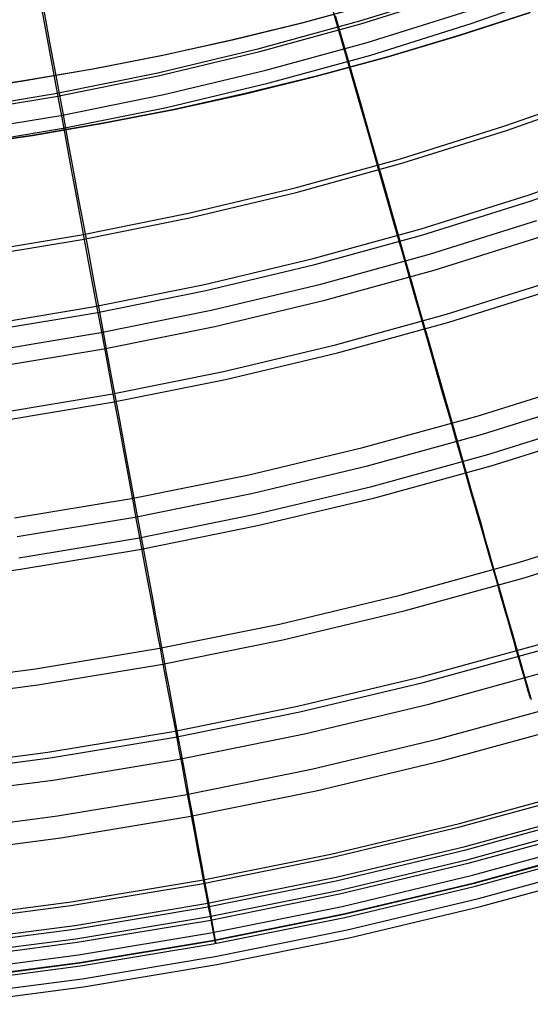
# Model space of a CAD drawing. Header units: millimetres. Extents: x 20498 to 21098, y 1199 to 1799.
# Tile 16 of 110: x 20837 to 20876, y 1201 to 1277. Entities that reach past the tile are written whole.
import ezdxf

# ---------------------------------------------------------------- set-up
doc = ezdxf.new("R2010")
doc.units = ezdxf.units.MM
doc.layers.add('Rico Pouf Ferm Living', color=7, linetype='Continuous', true_color=0x000000)

msp = doc.modelspace()

# ---------------------------------------------------------------- linework, layer by layer
at = {"layer": 'Rico Pouf Ferm Living'}
for p, q in [((20838.849, 1276.82, 57.147), (20837.846, 1282.238, 56.622)), ((20861.415, 1276.602, 57.8), (20859.934, 1281.776, 57.166)), ((20871.689, 1276.892, 374.751), (20879.344, 1279.587, 374.76)), ((20863.115, 1277.093, 57.802), (20870.787, 1279.498, 57.81)), ((20863.178, 1276.878, 55.817), (20870.858, 1279.285, 55.825)), ((20858.677, 1276.955, 10.841), (20864.063, 1278.419, 10.844)), ((20864.094, 1278.414, 65.276), (20858.707, 1276.95, 65.273)), ((20838.771, 1277.884, 378.378), (20839.274, 1275.162, 376.655)), ((20861.213, 1277.521, 374.896), (20861.95, 1274.946, 373.066)), ((20863.658, 1275.44, 373.067), (20871.368, 1277.857, 373.075)), ((20870.725, 1275.963, 16.292), (20876.199, 1277.739, 16.295)), ((20876.211, 1277.737, 38.068), (20870.738, 1275.96, 38.065)), ((20870.75, 1275.958, 59.838), (20876.224, 1277.735, 59.841)), ((20839.828, 1271.528, 57.781), (20838.849, 1276.82, 57.147)), ((20853.291, 1275.63, 10.838), (20858.677, 1276.955, 10.841)), ((20858.707, 1276.95, 65.273), (20853.322, 1275.625, 65.27)), ((20855.364, 1274.956, 57.795), (20863.115, 1277.093, 57.802)), ((20855.419, 1274.738, 55.809), (20863.178, 1276.878, 55.817)), ((20862.181, 1273.929, 58.188), (20861.415, 1276.602, 57.8)), ((20863.945, 1274.465, 374.743), (20871.689, 1276.892, 374.751)), ((20865.243, 1274.33, 16.289), (20870.725, 1275.963, 16.292)), ((20870.738, 1275.96, 38.065), (20865.255, 1274.328, 38.062)), ((20865.267, 1274.325, 59.834), (20870.75, 1275.958, 59.838)), ((20839.274, 1275.162, 376.655), (20839.77, 1272.481, 374.877)), ((20847.913, 1274.441, 10.835), (20853.291, 1275.63, 10.838)), ((20853.322, 1275.625, 65.27), (20847.944, 1274.436, 65.267)), ((20855.868, 1273.292, 373.06), (20863.658, 1275.44, 373.067)), ((20842.545, 1273.388, 10.832), (20847.913, 1274.441, 10.835)), ((20847.944, 1274.436, 65.267), (20842.576, 1273.383, 65.264)), ((20847.543, 1273.089, 57.788), (20855.364, 1274.956, 57.795)), ((20847.591, 1272.87, 55.802), (20855.419, 1274.738, 55.809)), ((20856.122, 1272.308, 374.736), (20863.945, 1274.465, 374.743)), ((20859.756, 1272.839, 16.286), (20865.243, 1274.33, 16.289)), ((20865.255, 1274.328, 38.062), (20859.769, 1272.837, 38.058)), ((20859.781, 1272.835, 59.831), (20865.267, 1274.325, 59.834)), ((20861.95, 1274.946, 373.066), (20862.567, 1272.789, 371.46)), ((20862.947, 1271.25, 58.627), (20862.181, 1273.929, 58.188)), ((20837.194, 1272.467, 10.829), (20842.545, 1273.388, 10.832)), ((20842.576, 1273.383, 65.264), (20837.225, 1272.462, 65.261)), ((20839.662, 1271.495, 57.781), (20847.543, 1273.089, 57.788)), ((20839.702, 1271.274, 55.796), (20847.591, 1272.87, 55.802)), ((20848.009, 1271.416, 373.053), (20855.868, 1273.292, 373.06)), ((20854.272, 1271.489, 16.282), (20859.756, 1272.839, 16.286)), ((20859.769, 1272.837, 38.058), (20854.284, 1271.487, 38.055)), ((20854.296, 1271.485, 59.828), (20859.781, 1272.835, 59.831)), ((20862.567, 1272.789, 371.46), (20863.175, 1270.664, 369.81)), ((20831.863, 1271.678, 10.826), (20837.194, 1272.467, 10.829)), ((20837.225, 1272.462, 65.261), (20831.894, 1271.673, 65.257)), ((20839.77, 1272.481, 374.877), (20840.257, 1269.847, 373.046)), ((20848.228, 1270.424, 374.729), (20856.122, 1272.308, 374.736)), ((20831.731, 1270.175, 57.775), (20839.662, 1271.495, 57.781)), ((20831.763, 1269.952, 55.79), (20839.702, 1271.274, 55.796)), ((20840.335, 1268.793, 58.169), (20839.828, 1271.528, 57.781)), ((20840.09, 1269.814, 373.046), (20848.009, 1271.416, 373.053)), ((20848.793, 1270.278, 16.279), (20854.272, 1271.489, 16.282)), ((20854.284, 1271.487, 38.055), (20848.806, 1270.276, 38.052)), ((20848.818, 1270.274, 59.825), (20854.296, 1271.485, 59.828)), ((20863.71, 1268.587, 59.122), (20862.947, 1271.25, 58.627)), ((20874.281, 1268.995, 59.689), (20882.228, 1271.792, 59.698)), ((20874.397, 1268.645, 57.729), (20882.356, 1271.446, 57.738)), ((20863.175, 1270.664, 369.81), (20863.774, 1268.571, 368.112)), ((20832.119, 1268.487, 373.04), (20840.09, 1269.814, 373.046)), ((20840.257, 1269.847, 373.046), (20840.664, 1267.64, 371.441)), ((20840.274, 1268.814, 374.722), (20848.228, 1270.424, 374.729)), ((20843.327, 1269.205, 16.276), (20848.793, 1270.278, 16.279)), ((20848.806, 1270.276, 38.052), (20843.339, 1269.203, 38.049)), ((20843.351, 1269.201, 59.822), (20848.818, 1270.274, 59.825)), ((20837.876, 1268.268, 16.273), (20843.327, 1269.205, 16.276)), ((20843.339, 1269.203, 38.049), (20837.888, 1268.265, 38.046)), ((20837.901, 1268.263, 59.818), (20843.351, 1269.201, 59.822)), ((20866.242, 1266.475, 59.681), (20874.281, 1268.995, 59.689)), ((20832.269, 1267.482, 374.716), (20840.274, 1268.814, 374.722)), ((20832.446, 1267.463, 16.269), (20837.876, 1268.268, 16.273)), ((20837.888, 1268.265, 38.046), (20832.458, 1267.461, 38.042)), ((20832.471, 1267.459, 59.815), (20837.901, 1268.263, 59.818)), ((20840.842, 1266.054, 58.607), (20840.335, 1268.793, 58.169)), ((20864.462, 1265.96, 59.679), (20863.71, 1268.587, 59.122)), ((20863.774, 1268.571, 368.112), (20864.363, 1266.51, 366.366)), ((20866.346, 1266.121, 57.721), (20874.397, 1268.645, 57.729)), ((20840.664, 1267.64, 371.441), (20841.066, 1265.467, 369.79)), ((20841.346, 1263.331, 59.102), (20840.842, 1266.054, 58.607)), ((20858.121, 1264.236, 59.673), (20866.242, 1266.475, 59.681)), ((20858.212, 1263.878, 57.713), (20866.346, 1266.121, 57.721)), ((20864.363, 1266.51, 366.366), (20864.944, 1264.481, 364.567)), ((20865.239, 1263.244, 60.341), (20864.462, 1265.96, 59.679)), ((20876.057, 1263.656, 61.108), (20884.188, 1266.519, 61.116)), ((20876.209, 1263.198, 59.176), (20884.356, 1266.065, 59.185)), ((20841.066, 1265.467, 369.79), (20841.461, 1263.326, 368.092)), ((20864.944, 1264.481, 364.567), (20865.515, 1262.482, 362.715)), ((20849.926, 1262.28, 59.666), (20858.121, 1264.236, 59.673)), ((20850.005, 1261.919, 57.705), (20858.212, 1263.878, 57.713)), ((20867.832, 1261.078, 61.099), (20876.057, 1263.656, 61.108)), ((20841.843, 1260.644, 59.659), (20841.346, 1263.331, 59.102)), ((20841.461, 1263.326, 368.092), (20841.851, 1261.219, 366.346)), ((20865.625, 1261.896, 60.706), (20865.239, 1263.244, 60.341)), ((20867.968, 1260.614, 59.168), (20876.209, 1263.198, 59.176)), ((20841.669, 1260.609, 59.659), (20849.926, 1262.28, 59.666)), ((20865.515, 1262.482, 362.715), (20866.078, 1260.514, 360.807)), ((20841.735, 1260.246, 57.699), (20850.005, 1261.919, 57.705)), ((20866.01, 1260.552, 61.097), (20865.625, 1261.896, 60.706)), ((20868.466, 1259.105, 358.842), (20876.741, 1261.699, 358.85)), ((20833.359, 1259.226, 59.652), (20841.669, 1260.609, 59.659)), ((20842.358, 1257.865, 60.32), (20841.843, 1260.644, 59.659)), ((20841.851, 1261.219, 366.346), (20842.234, 1259.143, 364.547)), ((20859.522, 1258.787, 61.091), (20867.832, 1261.078, 61.099)), ((20859.642, 1258.319, 59.16), (20867.968, 1260.614, 59.168)), ((20833.412, 1258.861, 57.692), (20841.735, 1260.246, 57.699)), ((20866.488, 1258.883, 61.623), (20866.01, 1260.552, 61.097)), ((20866.078, 1260.514, 360.807), (20866.633, 1258.575, 358.84)), ((20868.824, 1257.89, 360.308), (20877.141, 1260.497, 360.316)), ((20842.234, 1259.143, 364.547), (20842.612, 1257.099, 362.695)), ((20860.106, 1256.8, 358.834), (20868.466, 1259.105, 358.842)), ((20851.138, 1256.786, 61.084), (20859.522, 1258.787, 61.091)), ((20851.241, 1256.313, 59.152), (20859.642, 1258.319, 59.16)), ((20866.957, 1257.245, 62.183), (20866.488, 1258.883, 61.623)), ((20866.633, 1258.575, 358.84), (20867.112, 1256.902, 357.068)), ((20842.613, 1256.486, 60.686), (20842.358, 1257.865, 60.32)), ((20860.421, 1255.574, 360.3), (20868.824, 1257.89, 360.308)), ((20842.612, 1257.099, 362.695), (20842.984, 1255.085, 360.786)), ((20842.689, 1255.076, 61.077), (20851.138, 1256.786, 61.084)), ((20851.671, 1254.786, 358.826), (20860.106, 1256.8, 358.834)), ((20867.425, 1255.609, 62.787), (20866.957, 1257.245, 62.183)), ((20867.112, 1256.902, 357.068), (20867.579, 1255.266, 355.266)), ((20869.773, 1254.488, 63.443), (20878.225, 1257.138, 63.452)), ((20842.868, 1255.112, 61.077), (20842.613, 1256.486, 60.686)), ((20842.776, 1254.601, 59.145), (20851.241, 1256.313, 59.152)), ((20869.952, 1253.88, 61.563), (20878.425, 1256.536, 61.572)), ((20851.944, 1253.55, 360.292), (20860.421, 1255.574, 360.3)), ((20867.901, 1253.947, 63.441), (20867.425, 1255.609, 62.787)), ((20867.579, 1255.266, 355.266), (20868.037, 1253.666, 353.433)), ((20834.186, 1253.661, 61.07), (20842.689, 1255.076, 61.077)), ((20834.257, 1253.183, 59.139), (20842.776, 1254.601, 59.145)), ((20843.184, 1253.405, 61.602), (20842.868, 1255.112, 61.077)), ((20842.984, 1255.085, 360.786), (20843.35, 1253.102, 358.819)), ((20843.171, 1253.067, 358.819), (20851.671, 1254.786, 358.826)), ((20861.233, 1252.134, 63.435), (20869.773, 1254.488, 63.443)), ((20861.391, 1251.52, 61.555), (20869.952, 1253.88, 61.563)), ((20868.694, 1251.175, 64.619), (20867.901, 1253.947, 63.441)), ((20834.616, 1251.643, 358.812), (20843.171, 1253.067, 358.819)), ((20843.494, 1251.729, 62.162), (20843.184, 1253.405, 61.602)), ((20843.35, 1253.102, 358.819), (20843.666, 1251.391, 357.047)), ((20843.401, 1251.821, 360.285), (20851.944, 1253.55, 360.292)), ((20868.037, 1253.666, 353.433), (20868.486, 1252.097, 351.564)), ((20834.803, 1250.391, 360.278), (20843.401, 1251.821, 360.285)), ((20843.804, 1250.057, 62.766), (20843.494, 1251.729, 62.162)), ((20852.617, 1250.077, 63.427), (20861.233, 1252.134, 63.435)), ((20852.753, 1249.458, 61.547), (20861.391, 1251.52, 61.555)), ((20868.486, 1252.097, 351.564), (20868.926, 1250.556, 349.66)), ((20843.666, 1251.391, 357.047), (20843.975, 1249.718, 355.245)), ((20869.089, 1249.797, 65.248), (20868.694, 1251.175, 64.619)), ((20844.118, 1248.357, 63.42), (20843.804, 1250.057, 62.766)), ((20843.935, 1248.321, 63.42), (20852.617, 1250.077, 63.427)), ((20868.926, 1250.556, 349.66), (20869.359, 1249.042, 347.717)), ((20843.975, 1249.718, 355.245), (20844.277, 1248.081, 353.411)), ((20844.05, 1247.697, 61.54), (20852.753, 1249.458, 61.547)), ((20869.481, 1248.427, 65.905), (20869.089, 1249.797, 65.248)), ((20872.135, 1246.636, 343.709), (20880.842, 1249.365, 343.718)), ((20869.359, 1249.042, 347.717), (20870.207, 1246.078, 343.707)), ((20869.869, 1247.071, 66.592), (20869.481, 1248.427, 65.905)), ((20835.197, 1246.867, 63.413), (20843.935, 1248.321, 63.42)), ((20835.29, 1246.239, 61.533), (20844.05, 1247.697, 61.54)), ((20844.644, 1245.522, 64.598), (20844.118, 1248.357, 63.42)), ((20844.277, 1248.081, 353.411), (20844.574, 1246.476, 351.543)), ((20872.546, 1245.241, 344.957), (20881.301, 1247.985, 344.966)), ((20870.253, 1245.73, 67.309), (20869.869, 1247.071, 66.592)), ((20844.574, 1246.476, 351.543), (20844.865, 1244.9, 349.639)), ((20863.339, 1244.211, 343.7), (20872.135, 1246.636, 343.709)), ((20872.958, 1243.675, 68.841), (20881.784, 1246.441, 68.85)), ((20844.905, 1244.112, 65.226), (20844.644, 1245.522, 64.598)), ((20870.207, 1246.078, 343.707), (20870.981, 1243.372, 339.791)), ((20870.632, 1244.409, 68.058), (20870.253, 1245.73, 67.309)), ((20873.213, 1242.81, 67.092), (20882.068, 1245.586, 67.101)), ((20844.865, 1244.9, 349.639), (20845.15, 1243.351, 347.695)), ((20863.702, 1242.802, 344.948), (20872.546, 1245.241, 344.957)), ((20845.164, 1242.711, 65.884), (20844.905, 1244.112, 65.226)), ((20854.464, 1242.092, 343.692), (20863.339, 1244.211, 343.7)), ((20871.004, 1243.11, 68.839), (20870.632, 1244.409, 68.058)), ((20845.15, 1243.351, 347.695), (20845.71, 1240.32, 343.685)), ((20864.042, 1241.216, 68.832), (20872.958, 1243.675, 68.841)), ((20870.981, 1243.372, 339.791), (20871.714, 1240.806, 335.815)), ((20871.321, 1242.002, 69.545), (20871.004, 1243.11, 68.839)), ((20845.421, 1241.324, 66.57), (20845.164, 1242.711, 65.884)), ((20854.778, 1240.672, 344.941), (20863.702, 1242.802, 344.948)), ((20864.266, 1240.343, 67.083), (20873.213, 1242.81, 67.092)), ((20845.521, 1240.283, 343.685), (20854.464, 1242.092, 343.692)), ((20871.634, 1240.909, 70.28), (20871.321, 1242.002, 69.545)), ((20845.675, 1239.953, 67.287), (20845.421, 1241.324, 66.57)), ((20855.046, 1239.069, 68.824), (20864.042, 1241.216, 68.832)), ((20871.941, 1239.835, 71.045), (20871.634, 1240.909, 70.28)), ((20836.521, 1238.785, 343.678), (20845.521, 1240.283, 343.685)), ((20845.71, 1240.32, 343.685), (20846.221, 1237.552, 339.769)), ((20845.785, 1238.852, 344.933), (20854.778, 1240.672, 344.941)), ((20855.239, 1238.188, 67.075), (20864.266, 1240.343, 67.083)), ((20871.714, 1240.806, 335.815), (20872.409, 1238.376, 331.76)), ((20845.926, 1238.602, 68.036), (20845.675, 1239.953, 67.287)), ((20872.243, 1238.78, 71.843), (20871.941, 1239.835, 71.045)), ((20836.735, 1237.346, 344.926), (20845.785, 1238.852, 344.933)), ((20846.172, 1237.273, 68.817), (20845.926, 1238.602, 68.036)), ((20845.98, 1237.235, 68.817), (20855.046, 1239.069, 68.824)), ((20872.54, 1237.745, 72.674), (20872.243, 1238.78, 71.843)), ((20846.143, 1236.348, 67.068), (20855.239, 1238.188, 67.075)), ((20872.409, 1238.376, 331.76), (20872.742, 1237.21, 329.698)), ((20875.407, 1235.362, 75.382), (20884.52, 1238.219, 75.391)), ((20836.857, 1235.717, 68.81), (20845.98, 1237.235, 68.817)), ((20846.382, 1236.139, 69.523), (20846.172, 1237.273, 68.817)), ((20846.221, 1237.552, 339.769), (20846.705, 1234.927, 335.792)), ((20872.83, 1236.733, 73.539), (20872.54, 1237.745, 72.674)), ((20872.742, 1237.21, 329.698), (20873.066, 1236.077, 327.61)), ((20875.759, 1234.168, 73.896), (20884.912, 1237.037, 73.905)), ((20836.989, 1234.825, 67.061), (20846.143, 1236.348, 67.068)), ((20873.113, 1235.744, 74.441), (20872.83, 1236.733, 73.539)), ((20846.589, 1235.022, 70.258), (20846.382, 1236.139, 69.523)), ((20873.066, 1236.077, 327.61), (20873.381, 1234.975, 325.493)), ((20873.389, 1234.779, 75.38), (20873.113, 1235.744, 74.441)), ((20827.787, 1233.62, 67.054), (20836.989, 1234.825, 67.061)), ((20846.792, 1233.924, 71.023), (20846.589, 1235.022, 70.258)), ((20846.705, 1234.927, 335.792), (20847.164, 1232.442, 331.738)), ((20866.202, 1232.824, 75.373), (20875.407, 1235.362, 75.382)), ((20873.381, 1234.975, 325.493), (20873.687, 1233.905, 323.345)), ((20873.642, 1233.898, 76.296), (20873.389, 1234.779, 75.38)), ((20866.511, 1231.618, 73.887), (20875.759, 1234.168, 73.896)), ((20846.992, 1232.844, 71.82), (20846.792, 1233.924, 71.023)), ((20873.885, 1233.048, 77.238), (20873.642, 1233.898, 76.296)), ((20873.687, 1233.905, 323.345), (20873.984, 1232.865, 321.164)), ((20847.188, 1231.786, 72.651), (20846.992, 1232.844, 71.82)), ((20856.913, 1230.607, 75.364), (20866.202, 1232.824, 75.373)), ((20874.12, 1232.228, 78.206), (20873.885, 1233.048, 77.238)), ((20873.984, 1232.865, 321.164), (20874.273, 1231.854, 318.948)), ((20847.164, 1232.442, 331.738), (20847.383, 1231.249, 329.675)), ((20847.38, 1230.751, 73.516), (20847.188, 1231.786, 72.651)), ((20874.346, 1231.437, 79.201), (20874.12, 1232.228, 78.206)), ((20874.273, 1231.854, 318.948), (20874.553, 1230.874, 316.694)), ((20847.383, 1231.249, 329.675), (20847.597, 1230.09, 327.587)), ((20857.181, 1229.391, 73.878), (20866.511, 1231.618, 73.887)), ((20874.565, 1230.674, 80.223), (20874.346, 1231.437, 79.201)), ((20847.568, 1229.739, 74.418), (20847.38, 1230.751, 73.516)), ((20847.553, 1228.713, 75.357), (20856.913, 1230.607, 75.364)), ((20874.553, 1230.874, 316.694), (20874.826, 1229.921, 314.401)), ((20874.776, 1229.938, 81.272), (20874.565, 1230.674, 80.223)), ((20847.751, 1228.752, 75.357), (20847.568, 1229.739, 74.418)), ((20847.597, 1230.09, 327.587), (20847.805, 1228.963, 325.47)), ((20874.98, 1229.227, 82.351), (20874.776, 1229.938, 81.272)), ((20874.826, 1229.921, 314.401), (20875.346, 1228.101, 309.686)), ((20838.134, 1227.146, 75.349), (20847.553, 1228.713, 75.357)), ((20847.918, 1227.851, 76.274), (20847.751, 1228.752, 75.357)), ((20847.779, 1227.489, 73.871), (20857.181, 1229.391, 73.878)), ((20847.805, 1228.963, 325.47), (20848.007, 1227.868, 323.322)), ((20867.82, 1226.538, 83.451), (20877.242, 1229.137, 83.46)), ((20867.988, 1226.1, 309.679), (20877.412, 1228.698, 309.688)), ((20875.177, 1228.539, 83.458), (20874.98, 1229.227, 82.351)), ((20875.367, 1227.875, 84.596), (20875.177, 1228.539, 83.458)), ((20875.346, 1228.101, 309.686), (20875.835, 1226.389, 304.789)), ((20838.316, 1225.914, 73.863), (20847.779, 1227.489, 73.871)), ((20848.079, 1226.982, 77.215), (20847.918, 1227.851, 76.274)), ((20848.007, 1227.868, 323.322), (20848.203, 1226.804, 321.141)), ((20875.551, 1227.232, 85.764), (20875.367, 1227.875, 84.596)), ((20875.73, 1226.61, 86.963), (20875.551, 1227.232, 85.764)), ((20828.665, 1225.906, 75.343), (20838.134, 1227.146, 75.349)), ((20848.235, 1226.143, 78.183), (20848.079, 1226.982, 77.215)), ((20848.203, 1226.804, 321.141), (20848.393, 1225.771, 318.925)), ((20858.313, 1224.269, 83.443), (20867.82, 1226.538, 83.451)), ((20868.417, 1224.433, 310.439), (20877.898, 1227.047, 310.449)), ((20875.902, 1226.007, 88.194), (20875.73, 1226.61, 86.963)), ((20828.804, 1224.669, 73.857), (20838.316, 1225.914, 73.863)), ((20848.385, 1225.335, 79.178), (20848.235, 1226.143, 78.183)), ((20848.393, 1225.771, 318.925), (20848.578, 1224.768, 316.671)), ((20858.48, 1223.83, 309.67), (20867.988, 1226.1, 309.679)), ((20875.835, 1226.389, 304.789), (20876.293, 1224.784, 299.728)), ((20876.07, 1225.423, 89.457), (20875.902, 1226.007, 88.194)), ((20848.53, 1224.554, 80.2), (20848.385, 1225.335, 79.178)), ((20876.232, 1224.855, 90.753), (20876.07, 1225.423, 89.457)), ((20848.669, 1223.801, 81.249), (20848.53, 1224.554, 80.2)), ((20848.578, 1224.768, 316.671), (20848.757, 1223.794, 314.378)), ((20848.733, 1222.331, 83.435), (20858.313, 1224.269, 83.443)), ((20858.85, 1222.149, 310.431), (20868.417, 1224.433, 310.439)), ((20869.058, 1221.732, 93.437), (20878.646, 1224.376, 93.446)), ((20848.804, 1223.074, 82.327), (20848.669, 1223.801, 81.249)), ((20848.757, 1223.794, 314.378), (20849.1, 1221.932, 309.663)), ((20848.898, 1221.892, 309.663), (20858.48, 1223.83, 309.67)), ((20848.935, 1222.371, 83.435), (20848.804, 1223.074, 82.327)), ((20869.484, 1220.076, 92.65), (20879.129, 1222.735, 92.66)), ((20839.091, 1220.726, 83.428), (20848.733, 1222.331, 83.435)), ((20839.255, 1220.287, 309.655), (20848.898, 1221.892, 309.663)), ((20849.061, 1221.691, 84.573), (20848.935, 1222.371, 83.435)), ((20849.1, 1221.932, 309.663), (20849.422, 1220.181, 304.766)), ((20849.21, 1220.199, 310.423), (20858.85, 1222.149, 310.431)), ((20849.183, 1221.034, 85.741), (20849.061, 1221.691, 84.573)), ((20859.384, 1219.423, 93.428), (20869.058, 1221.732, 93.437)), ((20829.4, 1219.458, 83.421), (20839.091, 1220.726, 83.428)), ((20849.301, 1220.398, 86.94), (20849.183, 1221.034, 85.741)), ((20849.416, 1219.781, 88.17), (20849.301, 1220.398, 86.94)), ((20829.562, 1219.018, 309.648), (20839.255, 1220.287, 309.655)), ((20839.509, 1218.584, 310.415), (20849.21, 1220.199, 310.423)), ((20849.527, 1219.183, 89.433), (20849.416, 1219.781, 88.17)), ((20849.422, 1220.181, 304.766), (20849.724, 1218.539, 299.704)), ((20859.752, 1217.753, 92.642), (20869.484, 1220.076, 92.65)), ((20849.635, 1218.603, 90.729), (20849.527, 1219.183, 89.433)), ((20849.636, 1217.451, 93.42), (20859.384, 1219.423, 93.428)), ((20829.757, 1217.308, 310.409), (20839.509, 1218.584, 310.415)), ((20849.74, 1218.04, 92.058), (20849.635, 1218.603, 90.729)), ((20849.724, 1218.539, 299.704), (20850.006, 1217.004, 294.504)), ((20839.825, 1215.818, 93.413), (20849.636, 1217.451, 93.42)), ((20849.842, 1217.492, 93.421), (20849.74, 1218.04, 92.058)), ((20850.037, 1216.44, 96.246), (20849.842, 1217.492, 93.421)), ((20849.946, 1215.769, 92.633), (20859.752, 1217.753, 92.642)), ((20870.772, 1215.233, 267.338), (20880.574, 1217.936, 267.347)), ((20870.804, 1214.967, 119.925), (20880.624, 1217.675, 119.935)), ((20850.006, 1217.004, 294.504), (20850.269, 1215.576, 289.19)), ((20829.963, 1214.527, 93.406), (20839.825, 1215.818, 93.413)), ((20850.222, 1215.447, 99.206), (20850.037, 1216.44, 96.246)), ((20871.227, 1213.463, 267.716), (20881.09, 1216.183, 267.726)), ((20871.26, 1213.195, 119.565), (20881.141, 1215.919, 119.575)), ((20840.076, 1214.127, 92.626), (20849.946, 1215.769, 92.633)), ((20850.397, 1214.51, 102.302), (20850.222, 1215.447, 99.206)), ((20850.269, 1215.576, 289.19), (20850.512, 1214.253, 283.789)), ((20860.882, 1212.872, 267.329), (20870.772, 1215.233, 267.338)), ((20871.453, 1212.463, 140.46), (20881.359, 1215.194, 140.47)), ((20850.561, 1213.629, 105.537), (20850.397, 1214.51, 102.302)), ((20860.896, 1212.602, 119.917), (20870.804, 1214.967, 119.925)), ((20871.549, 1212.191, 244.915), (20881.457, 1214.923, 244.925)), ((20830.156, 1212.828, 92.619), (20840.076, 1214.127, 92.626)), ((20850.512, 1214.253, 283.789), (20850.735, 1213.033, 278.327)), ((20850.715, 1212.801, 108.913), (20850.561, 1213.629, 105.537)), ((20871.772, 1211.243, 159.779), (20881.718, 1213.985, 159.789)), ((20850.86, 1212.025, 112.432), (20850.715, 1212.801, 108.913)), ((20850.735, 1213.033, 278.327), (20850.94, 1211.915, 272.829)), ((20850.916, 1210.856, 267.321), (20860.882, 1212.872, 267.329)), ((20861.275, 1211.088, 267.707), (20871.227, 1213.463, 267.716)), ((20861.29, 1210.815, 119.556), (20871.26, 1213.195, 119.565)), ((20871.914, 1210.669, 140.273), (20881.882, 1213.417, 140.282)), ((20871.943, 1210.631, 219.379), (20881.907, 1213.378, 219.388)), ((20872.009, 1210.4, 245.132), (20881.98, 1213.149, 245.141)), ((20850.996, 1211.3, 116.097), (20850.86, 1212.025, 112.432)), ((20850.912, 1210.582, 119.908), (20860.896, 1212.602, 119.917)), ((20861.459, 1210.077, 140.451), (20871.453, 1212.463, 140.46)), ((20861.551, 1209.805, 244.906), (20871.549, 1212.191, 244.915)), ((20872.234, 1209.443, 159.68), (20882.243, 1212.203, 159.689)), ((20850.94, 1211.915, 272.829), (20851.126, 1210.898, 267.321)), ((20851.122, 1210.624, 119.908), (20850.996, 1211.3, 116.097)), ((20861.736, 1208.847, 159.77), (20871.772, 1211.243, 159.779)), ((20872.407, 1208.83, 219.446), (20882.433, 1211.594, 219.455)), ((20840.863, 1208.91, 119.901), (20850.912, 1210.582, 119.908)), ((20840.886, 1209.187, 267.313), (20850.916, 1210.856, 267.321)), ((20851.272, 1209.827, 125.024), (20851.122, 1210.624, 119.908)), ((20851.126, 1210.898, 267.321), (20851.297, 1209.964, 261.717)), ((20851.243, 1208.782, 119.548), (20861.29, 1210.815, 119.556)), ((20851.248, 1209.059, 267.699), (20861.275, 1211.088, 267.707)), ((20861.858, 1208.268, 140.264), (20871.914, 1210.669, 140.273)), ((20861.89, 1208.231, 219.37), (20871.943, 1210.631, 219.379)), ((20851.399, 1209.148, 130.133), (20851.272, 1209.827, 125.024)), ((20851.297, 1209.964, 261.717), (20851.447, 1209.141, 256.15)), ((20851.388, 1208.039, 140.443), (20861.459, 1210.077, 140.451)), ((20851.477, 1207.767, 244.898), (20861.551, 1209.805, 244.906)), ((20861.95, 1207.998, 245.123), (20872.009, 1210.4, 245.132)), ((20830.805, 1207.867, 267.306), (20840.886, 1209.187, 267.313)), ((20841.155, 1207.38, 267.691), (20851.248, 1209.059, 267.699)), ((20851.508, 1208.572, 135.263), (20851.399, 1209.148, 130.133)), ((20851.447, 1209.141, 256.15), (20851.578, 1208.425, 250.562)), ((20862.136, 1207.032, 159.671), (20872.234, 1209.443, 159.68)), ((20830.763, 1207.587, 119.894), (20840.863, 1208.91, 119.901)), ((20841.132, 1207.099, 119.54), (20851.243, 1208.782, 119.548)), ((20851.6, 1208.082, 140.443), (20851.508, 1208.572, 135.263)), ((20851.578, 1208.425, 250.562), (20851.69, 1207.809, 244.898)), ((20851.623, 1206.801, 159.762), (20861.736, 1208.847, 159.77)), ((20851.724, 1206.218, 140.255), (20861.858, 1208.268, 140.264)), ((20851.76, 1206.182, 219.361), (20861.89, 1208.231, 219.37)), ((20862.291, 1206.415, 219.437), (20872.407, 1208.83, 219.446)), ((20841.252, 1206.353, 140.435), (20851.388, 1208.039, 140.443)), ((20841.339, 1206.079, 244.89), (20851.477, 1207.767, 244.898)), ((20851.736, 1207.367, 150.08), (20851.6, 1208.082, 140.443)), ((20851.69, 1207.809, 244.898), (20851.792, 1207.242, 238.529)), ((20851.813, 1205.947, 245.114), (20861.95, 1207.998, 245.123)), ((20830.969, 1205.769, 119.533), (20841.132, 1207.099, 119.54)), ((20831.011, 1206.051, 267.684), (20841.155, 1207.38, 267.691)), ((20841.446, 1205.108, 159.754), (20851.623, 1206.801, 159.762)), ((20851.837, 1206.844, 159.762), (20851.736, 1207.367, 150.08)), ((20851.792, 1207.242, 238.529), (20851.872, 1206.798, 232.158)), ((20852.001, 1206.016, 189.09), (20851.837, 1206.844, 159.762)), ((20851.872, 1206.798, 232.158), (20851.974, 1206.224, 219.361)), ((20851.96, 1204.974, 159.662), (20862.136, 1207.032, 159.671)), ((20831.064, 1205.019, 140.428), (20841.252, 1206.353, 140.435)), ((20831.147, 1204.745, 244.883), (20841.339, 1206.079, 244.89)), ((20841.525, 1204.52, 140.247), (20851.724, 1206.218, 140.255)), ((20841.564, 1204.485, 219.353), (20851.76, 1206.182, 219.361)), ((20841.611, 1204.25, 245.106), (20851.813, 1205.947, 245.114)), ((20851.974, 1206.224, 219.361), (20852.016, 1205.965, 204.577)), ((20852.016, 1205.965, 204.577), (20852.001, 1206.016, 189.09)), ((20852.097, 1204.353, 219.428), (20862.291, 1206.415, 219.437)), ((20831.216, 1203.768, 159.747), (20841.446, 1205.108, 159.754)), ((20831.273, 1203.178, 140.24), (20841.525, 1204.52, 140.247)), ((20831.316, 1203.143, 219.346), (20841.564, 1204.485, 219.353)), ((20841.719, 1203.27, 159.654), (20851.96, 1204.974, 159.662)), ((20831.356, 1202.907, 245.099), (20841.611, 1204.25, 245.106)), ((20841.838, 1202.646, 219.42), (20852.097, 1204.353, 219.428)), ((20831.425, 1201.922, 159.647), (20841.719, 1203.27, 159.654)), ((20831.526, 1201.295, 219.413), (20841.838, 1202.646, 219.42))]:
    msp.add_line(p, q, dxfattribs=at)

doc.saveas('drawing.dxf')
